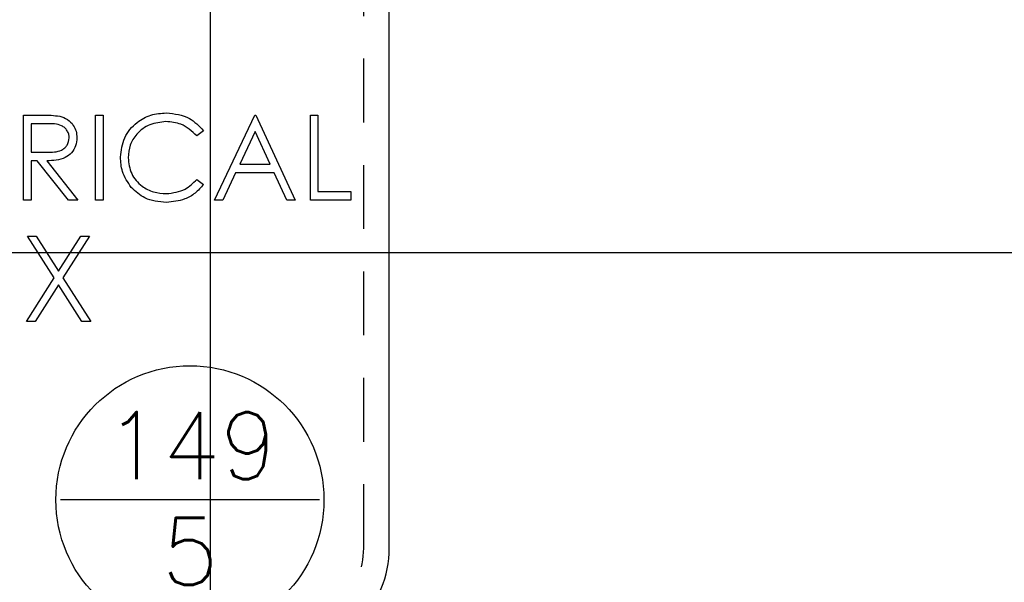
# Model space of a CAD drawing. Header units: inches. Extents: x -77 to 299, y -110 to 144.
# Tile 140 of 256: x 12.29 to 14.61, y -41.48 to -40.15. Entities that reach past the tile are written whole.
import ezdxf
from ezdxf.enums import TextEntityAlignment as Align

# ---------------------------------------------------------------- set-up
doc = ezdxf.new("R2010")
doc.units = ezdxf.units.IN
doc.header["$MEASUREMENT"] = 0
doc.linetypes.add('HIDDEN', pattern=[0.225, 0.15, -0.075])
for name, color, linetype in [('DSS-M-BA', 74, 'Continuous'), ('DSS-M-H', 4, 'HIDDEN'), ('DSS-M-S', 53, 'Continuous'), ('DST-M-BA', 74, 'Continuous'), ('MFB-M-S', 8, 'Continuous'), ('SVD-M-S', 8, 'Continuous'), ('SVE-M-BA', 74, 'Continuous')]:
    doc.layers.add(name, color=color, linetype=linetype)
doc.styles.get("Standard").update_dxf_attribs({"font": 'txt.shx'})

# ---------------------------------------------------------------- blocks, each defined once
blk = doc.blocks.new('DMDBSPLT')
blk.add_line((0.4831, 0), (-0.4831, 0))
blk.add_circle((0, 0), 0.5)
at = {"flags": 1}
for tag, p in [('H/T', (4.3481, 0.1)), ('XDIM', (0.8518, 0.1)), ('YDIM', (2.7624, 0.1)), ('MATL', (0.5618, -0.3997)), ('ZDIM', (2.1539, -0.4)), ('DE#1', (0, -0.9)), ('DE#2', (0, -1.3)), ('DE#3', (0, -1.7))]:
    blk.add_attdef(tag, p, '', height=0.25, dxfattribs=at)
for tag, p in [('DET#', (0.0048, 0.077)), ('SHT#', (0.0007, -0.3175))]:
    blk.add_attdef(tag, text='', height=0.25).set_placement(p, align=Align.CENTER)
blk.add_attdef('QTY#', text='', height=0.25, dxfattribs=at).set_placement((4.2967, -0.4), align=Align.RIGHT)

msp = doc.modelspace()

# ---------------------------------------------------------------- linework, layer by layer
at = {"layer": 'DSS-M-BA'}
for points in [[(12.16719, -34.69482, 0, 0.0567, 0), (12.06875, -35.05972, 0, 0, 0.1516355), (12.59313, -46.06126, 0, 0, 0.1516355)], [(14.07172, -35.39605, 0, 0.0567, 0), (14.0038, -35.76787, 0, 0, 0.0884404), (14.02656, -46.04669, 0, 0, 0.0884404)]]:
    msp.add_lwpolyline(points, format="xyseb", dxfattribs=at)
at = {"layer": 'DSS-M-H'}
msp.add_lwpolyline([(9.1019, -41.39606, 0.4142136), (9.2894, -41.58356), (12.9144, -41.58356, 0.4142136), (13.1019, -41.39606), (13.1019, -39.77106, 0.4142136), (12.9144, -39.58356), (9.2894, -39.58356, 0.4142136), (9.1019, -39.77106)], format="xyb", close=True, dxfattribs=at)
at = {"layer": 'DSS-M-S'}
for p, q in [((12.30212, -40.37872), (12.34214, -40.37872)), ((12.30212, -40.57872), (12.30212, -40.37872)), ((12.32007, -40.39923), (12.32007, -40.4659)), ((12.35757, -40.39923), (12.32007, -40.39923)), ((12.47135, -40.37872), (12.4893, -40.37872)), ((12.47135, -40.57872), (12.47135, -40.37872)), ((12.4893, -40.37872), (12.4893, -40.57872)), ((12.75084, -40.57872), (12.84571, -40.37872)), ((12.84571, -40.37872), (12.84827, -40.37872)), ((12.84827, -40.37872), (12.94058, -40.57872)), ((12.97648, -40.37872), (12.99443, -40.37872)), ((12.97648, -40.57872), (12.97648, -40.37872)), ((12.99443, -40.37872), (12.99443, -40.55821)), ((12.7252, -40.41542), (12.70949, -40.42744)), ((12.84679, -40.4177), (12.81057, -40.49411)), ((12.88205, -40.49411), (12.84679, -40.4177)), ((12.32007, -40.4659), (12.35669, -40.46618)), ((12.32007, -40.48641), (12.32007, -40.57872)), ((12.33465, -40.48641), (12.32007, -40.48641)), ((12.40813, -40.57872), (12.33465, -40.48641)), ((12.35685, -40.48641), (12.43033, -40.57872)), ((12.80084, -40.51462), (12.77043, -40.57872)), ((12.8915, -40.51462), (12.80084, -40.51462)), ((12.81057, -40.49411), (12.88205, -40.49411)), ((12.92107, -40.57872), (12.8915, -40.51462)), ((12.70949, -40.53), (12.7252, -40.5419)), ((12.99443, -40.55821), (13.07135, -40.55821)), ((13.07135, -40.55821), (13.07135, -40.57872)), ((12.32007, -40.57872), (12.30212, -40.57872)), ((12.43033, -40.57872), (12.40813, -40.57872)), ((12.4893, -40.57872), (12.47135, -40.57872)), ((12.77043, -40.57872), (12.75084, -40.57872)), ((12.94058, -40.57872), (12.92107, -40.57872)), ((13.07135, -40.57872), (12.97648, -40.57872)), ((12.31162, -40.66329), (12.33233, -40.66329)), ((12.37436, -40.76128), (12.31162, -40.66329)), ((12.33233, -40.66329), (12.38469, -40.7451)), ((12.38469, -40.7451), (12.43706, -40.66329)), ((12.45777, -40.66329), (12.39507, -40.76128)), ((12.43706, -40.66329), (12.45777, -40.66329)), ((12.30905, -40.86329), (12.37436, -40.76128)), ((12.39507, -40.76128), (12.46033, -40.86329)), ((12.38469, -40.77747), (12.32976, -40.86329)), ((12.43962, -40.86329), (12.38469, -40.77747)), ((12.32976, -40.86329), (12.30905, -40.86329)), ((12.46033, -40.86329), (12.43962, -40.86329))]:
    msp.add_line(p, q, dxfattribs=at)
msp.add_lwpolyline([(13.1619, -39.77106, 0.4142136), (12.9144, -39.52356), (9.2894, -39.52356, 0.4142136), (9.0419, -39.77106), (9.0419, -41.39606, 0.4142136), (9.2894, -41.64356), (12.9144, -41.64356, 0.4142136), (13.1619, -41.39606)], format="xyb", close=True, dxfattribs=at)
for points, knots in [([(12.53033, -40.47756), (12.53215, -40.46188), (12.53581, -40.43053), (12.56539, -40.39619), (12.60101, -40.37633), (12.62562, -40.3745), (12.63794, -40.37359)], [0, 0, 0, 0, 0.2795119, 0.5590796, 0.7793739, 1, 1, 1, 1]), ([(12.63794, -40.37359), (12.65714, -40.37572), (12.69146, -40.37952), (12.71488, -40.40444), (12.7252, -40.41542)], [0, 0, 0, 0, 0.5595165, 1, 1, 1, 1]), ([(12.34214, -40.37872), (12.35064, -40.37869), (12.36581, -40.37864), (12.38084, -40.38059), (12.38746, -40.38145)], [0, 0, 0, 0, 0.5602397, 1, 1, 1, 1]), ([(12.40981, -40.43217), (12.4096, -40.42924), (12.40916, -40.42338), (12.40519, -40.41539), (12.39956, -40.40862), (12.38473, -40.39884), (12.36963, -40.39906), (12.35757, -40.39923)], [0, 0, 0, 0, 0.1253074, 0.250617, 0.3759543, 0.5012806, 1, 1, 1, 1]), ([(12.38746, -40.38145), (12.39373, -40.38353), (12.40628, -40.38769), (12.41948, -40.40117), (12.42677, -40.41669), (12.42743, -40.42703), (12.42776, -40.43221)], [0, 0, 0, 0, 0.2797971, 0.5594998, 0.7796265, 1, 1, 1, 1]), ([(12.63682, -40.39411), (12.62404, -40.39557), (12.59851, -40.39849), (12.56873, -40.42019), (12.551, -40.44874), (12.54918, -40.46886), (12.54827, -40.47892)], [0, 0, 0, 0, 0.2798558, 0.5595188, 0.7796855, 1, 1, 1, 1]), ([(12.70949, -40.42744), (12.69791, -40.41667), (12.67717, -40.39737), (12.64918, -40.39511), (12.63682, -40.39411)], [0, 0, 0, 0, 0.5584265, 1, 1, 1, 1]), ([(12.35669, -40.46618), (12.36897, -40.46614), (12.38435, -40.46609), (12.39951, -40.45633), (12.40745, -40.44714), (12.40887, -40.43814), (12.40981, -40.43217)], [0, 0, 0, 0, 0.4998271, 0.6254978, 0.7512079, 1, 1, 1, 1]), ([(12.42776, -40.43221), (12.42724, -40.43853), (12.42619, -40.45117), (12.4163, -40.46797), (12.39376, -40.48478), (12.37206, -40.48574), (12.35685, -40.48641)], [0, 0, 0, 0, 0.1871202, 0.3739789, 0.5609112, 1, 1, 1, 1]), ([(12.55569, -40.54887), (12.54741, -40.53676), (12.53261, -40.51509), (12.53102, -40.48905), (12.53033, -40.47756)], [0, 0, 0, 0, 0.5590286, 1, 1, 1, 1]), ([(12.54827, -40.47892), (12.5498, -40.49186), (12.55285, -40.51773), (12.57791, -40.54562), (12.60762, -40.56121), (12.62791, -40.56263), (12.63806, -40.56334)], [0, 0, 0, 0, 0.2794342, 0.5589213, 0.7792831, 1, 1, 1, 1]), ([(12.63806, -40.56334), (12.65352, -40.56145), (12.6812, -40.55807), (12.70083, -40.5386), (12.70949, -40.53)], [0, 0, 0, 0, 0.5587722, 1, 1, 1, 1]), ([(12.63818, -40.58385), (12.62049, -40.58235), (12.58889, -40.57968), (12.56583, -40.55829), (12.55569, -40.54887)], [0, 0, 0, 0, 0.5598036, 1, 1, 1, 1]), ([(12.7252, -40.5419), (12.71903, -40.54896), (12.7067, -40.56309), (12.67704, -40.58009), (12.65291, -40.58242), (12.63818, -40.58385)], [0, 0, 0, 0, 0.28041029, 0.56079509, 1, 1, 1, 1])]:
    msp.add_open_spline(points, degree=3, knots=knots, dxfattribs=at)
at = {"layer": 'DST-M-BA'}
for points in [[(12.92293, -33.48488, 0, 0.0567, 0), (12.89123, -33.86154, 0, 0, 0.0617137), (13.41712, -46.04588, 0, 0, 0.0617137)], [(12.28514, -34.31158, 0, 0.0567, 0), (12.26472, -34.68902, 0, 0, 0.047398), (12.76276, -46.04449, 0, 0, 0.047398)]]:
    msp.add_lwpolyline(points, format="xyseb", dxfattribs=at)
at = {"layer": 'MFB-M-S'}
msp.add_lwpolyline([(11.24191, -45.64856), (12.74191, -45.64856), (12.74191, -17.89856), (11.24191, -17.89856)], close=True, dxfattribs=at)
at = {"layer": 'SVD-M-S', "color": 1}
msp.add_lwpolyline([(4.80598, -48.70215), (18.18098, -48.70215), (18.18098, -40.70215), (4.80598, -40.70215)], close=True, dxfattribs=at)

# ---------------------------------------------------------------- block references
at = {"layer": 'SVE-M-BA', "xscale": 0.63, "yscale": 0.63, "zscale": 0.63}
msp.add_blockref('DMDBSPLT', (12.69348, -41.28252), dxfattribs=at).add_auto_attribs({'DET#': '149', 'SHT#': '5'})

doc.saveas('drawing.dxf')
